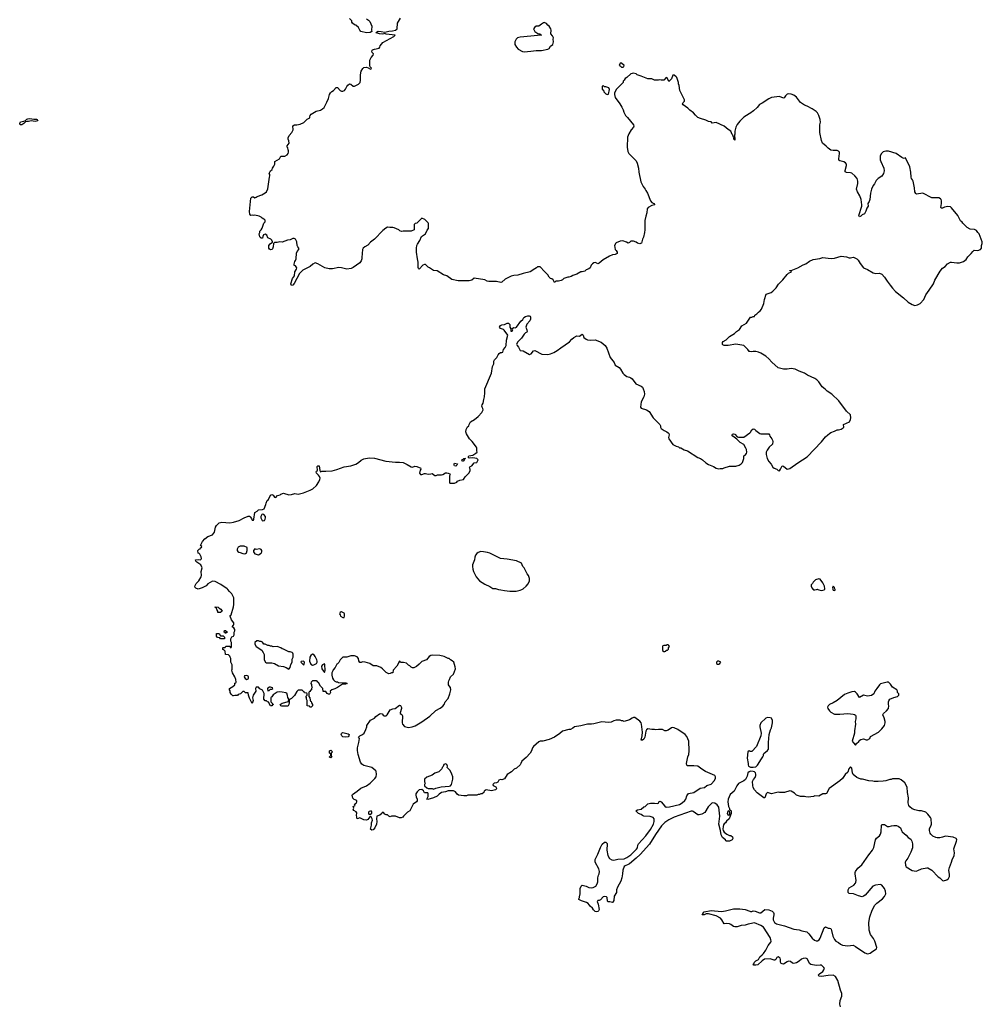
# Model space of a CAD drawing. Header units: inches. Extents: x 1992046 to 2239405, y 126834 to 266391.
# Tile 46 of 71: x 2048896 to 2063536, y 193687 to 208668. Entities that reach past the tile are written whole.
import ezdxf

# ---------------------------------------------------------------- set-up
doc = ezdxf.new("R2010")
doc.units = ezdxf.units.IN
doc.header["$MEASUREMENT"] = 0
for name, color, linetype in [('C0159', 7, 'Continuous'), ('C0169', 7, 'Continuous'), ('C0240', 7, 'Continuous'), ('C0250', 7, 'Continuous'), ('C0260', 7, 'Continuous')]:
    doc.layers.add(name, color=color, linetype=linetype)

msp = doc.modelspace()

# ---------------------------------------------------------------- linework, layer by layer
at = {"layer": 'C0159', "color": 6, "elevation": 100}
for points in [[(2060000, 197229), (2059990, 197226), (2059971, 197210), (2059961, 197159), (2059933, 197107), (2059911, 197089), (2059830, 197045), (2059805, 197010), (2059761, 196930), (2059703, 196877), (2059670, 196810), (2059667, 196770), (2059678, 196698), (2059692, 196668), (2059692, 196652), (2059702, 196642), (2059710, 196642), (2059718, 196630), (2059718, 196590), (2059685, 196510), (2059647, 196473), (2059631, 196450), (2059610, 196434), (2059601, 196419), (2059593, 196390), (2059591, 196350), (2059594, 196330), (2059608, 196308), (2059650, 196274), (2059690, 196257), (2059714, 196254), (2059737, 196237), (2059741, 196210), (2059731, 196190), (2059690, 196169), (2059647, 196167), (2059636, 196176), (2059629, 196190), (2059587, 196227), (2059563, 196263), (2059554, 196330), (2059530, 196430), (2059544, 196550), (2059527, 196687), (2059504, 196724), (2059470, 196749), (2059430, 196753), (2059410, 196737), (2059366, 196690), (2059315, 196605), (2059270, 196579), (2059230, 196568), (2059210, 196569), (2059141, 196621), (2059130, 196627), (2059110, 196626), (2058850, 196533), (2058770, 196493), (2058709, 196451), (2058659, 196401), (2058567, 196273), (2058476, 196124), (2058332, 195968), (2058272, 195908), (2058170, 195825), (2058150, 195812), (2058104, 195796), (2058090, 195785), (2058067, 195730), (2058066, 195670), (2058056, 195610), (2058038, 195562), (2057987, 195470), (2057971, 195430), (2057971, 195390), (2057939, 195330), (2057933, 195267), (2057919, 195241), (2057910, 195235), (2057870, 195246), (2057845, 195245), (2057837, 195257), (2057830, 195310), (2057820, 195320), (2057790, 195325), (2057770, 195320), (2057730, 195275), (2057710, 195266), (2057690, 195264), (2057683, 195257), (2057679, 195250), (2057692, 195212), (2057709, 195130), (2057700, 195110), (2057690, 195100), (2057670, 195094), (2057650, 195098), (2057624, 195124), (2057610, 195149), (2057570, 195182), (2057540, 195220), (2057518, 195238), (2057442, 195262), (2057402, 195282), (2057398, 195290), (2057408, 195310), (2057409, 195331), (2057416, 195344), (2057422, 195370), (2057421, 195450), (2057435, 195485), (2057450, 195502), (2057510, 195485), (2057550, 195466), (2057590, 195458), (2057617, 195463), (2057656, 195484), (2057680, 195520), (2057689, 195551), (2057689, 195610), (2057699, 195650), (2057710, 195674), (2057714, 195710), (2057704, 195750), (2057650, 195848), (2057646, 195870), (2057650, 195892), (2057689, 195971), (2057730, 196074), (2057756, 196124), (2057792, 196152), (2057812, 196152), (2057832, 196132), (2057831, 196091), (2057825, 196070), (2057826, 196030), (2057843, 195950), (2057867, 195907), (2057903, 195883), (2057930, 195881), (2057995, 195895), (2058090, 195899), (2058130, 195919), (2058190, 195963), (2058243, 196010), (2058275, 196045), (2058291, 196070), (2058296, 196110), (2058305, 196130), (2058418, 196250), (2058490, 196345), (2058536, 196430), (2058548, 196468), (2058548, 196510), (2058529, 196529), (2058483, 196543), (2058389, 196549), (2058370, 196558), (2058350, 196575), (2058308, 196590), (2058268, 196630), (2058290, 196645), (2058350, 196658), (2058388, 196690), (2058410, 196698), (2058450, 196735), (2058490, 196747), (2058550, 196747), (2058590, 196741), (2058610, 196745), (2058615, 196770), (2058630, 196779), (2058651, 196770), (2058710, 196701), (2058730, 196687), (2058778, 196690), (2058930, 196728), (2058969, 196750), (2059014, 196790), (2059029, 196810), (2059042, 196858), (2059066, 196894), (2059149, 196911), (2059243, 196977), (2059310, 196988), (2059345, 197015), (2059410, 197034), (2059463, 197090), (2059479, 197130), (2059479, 197150), (2059468, 197170), (2059328, 197230), (2059270, 197264), (2059209, 197309), (2059150, 197316), (2059054, 197314), (2059044, 197324), (2059039, 197350), (2059058, 197450), (2059072, 197490), (2059079, 197541), (2059074, 197690), (2059043, 197763), (2059018, 197790), (2058906, 197866), (2058850, 197894), (2058830, 197899), (2058810, 197895), (2058760, 197860), (2058730, 197848), (2058710, 197848), (2058670, 197869), (2058610, 197869), (2058570, 197862), (2058550, 197869), (2058510, 197869), (2058450, 197878), (2058430, 197865), (2058417, 197843), (2058402, 197750), (2058390, 197721), (2058370, 197705), (2058350, 197708), (2058365, 197770), (2058366, 197830), (2058355, 197950), (2058350, 197968), (2058330, 197994), (2058250, 198049), (2058230, 198049), (2058210, 198042), (2058170, 198015), (2058090, 197989), (2058070, 197998), (2058050, 197998), (2058030, 198008), (2057970, 198009), (2057930, 197999), (2057890, 197982), (2057850, 197974), (2057750, 197987), (2057630, 197954), (2057590, 197948), (2057530, 197950), (2057430, 197922), (2057334, 197910), (2057310, 197889), (2057274, 197870), (2057250, 197869), (2057150, 197842), (2057110, 197805), (2057030, 197753), (2056950, 197715), (2056850, 197693), (2056811, 197689), (2056790, 197679), (2056711, 197610), (2056696, 197590), (2056678, 197542), (2056658, 197510), (2056598, 197442), (2056532, 197388), (2056518, 197350), (2056505, 197330), (2056450, 197278), (2056417, 197263), (2056374, 197226), (2056310, 197182), (2056270, 197115), (2056230, 197104), (2056210, 197109), (2056185, 197095), (2056170, 197069), (2056150, 197058), (2056114, 197050), (2056094, 197030), (2056098, 197018), (2056137, 196997), (2056150, 196974), (2056151, 196970), (2056130, 196949), (2056070, 196937), (2055990, 196948), (2055962, 196930), (2055954, 196910), (2055932, 196888), (2055910, 196888), (2055890, 196878), (2055870, 196878), (2055850, 196869), (2055713, 196867), (2055690, 196858), (2055650, 196858), (2055570, 196869), (2055550, 196885), (2055522, 196922), (2055494, 196934), (2055410, 196934), (2055370, 196919), (2055311, 196909), (2055275, 196885), (2055245, 196855), (2055188, 196828), (2055102, 196802), (2055089, 196809), (2055108, 196850), (2055107, 196887), (2055102, 196902), (2055090, 196906), (2055050, 196906), (2055035, 196935), (2055014, 196954), (2054970, 196949), (2054940, 196920), (2054923, 196890), (2054920, 196870), (2054924, 196844), (2054942, 196810), (2054943, 196790), (2054939, 196781), (2054931, 196769), (2054881, 196730), (2054831, 196629), (2054794, 196610), (2054732, 196550), (2054724, 196536), (2054697, 196523), (2054670, 196522), (2054610, 196548), (2054550, 196548), (2054530, 196538), (2054510, 196548), (2054490, 196568), (2054470, 196568), (2054450, 196578), (2054430, 196606), (2054410, 196606), (2054402, 196590), (2054375, 196565), (2054330, 196548), (2054323, 196510), (2054328, 196468), (2054325, 196430), (2054298, 196370), (2054270, 196344), (2054250, 196336), (2054230, 196350), (2054245, 196410), (2054247, 196450), (2054261, 196490), (2054258, 196510), (2054240, 196540), (2054230, 196548), (2054220, 196540), (2054190, 196498), (2054171, 196489), (2054130, 196494), (2054070, 196522), (2054044, 196516), (2054030, 196509), (2054022, 196530), (2054019, 196570), (2054024, 196590), (2054022, 196602), (2054015, 196615), (2053976, 196636), (2053969, 196650), (2053978, 196670), (2053970, 196694), (2053998, 196710), (2053986, 196730), (2054012, 196748), (2054024, 196770), (2054024, 196790), (2053983, 196803), (2053963, 196823), (2053952, 196868), (2053959, 196881), (2054029, 196930), (2054084, 196976), (2054168, 197010), (2054228, 197050), (2054298, 197122), (2054315, 197150), (2054322, 197190), (2054315, 197230), (2054310, 197238), (2054250, 197288), (2054210, 197302), (2054130, 197319), (2054099, 197339), (2054077, 197370), (2054045, 197490), (2054035, 197550), (2054035, 197590), (2054054, 197670), (2054062, 197730), (2054048, 197752), (2054068, 197770), (2054110, 197791), (2054134, 197810), (2054161, 197870), (2054174, 197910), (2054175, 197930), (2054230, 198012), (2054290, 198042), (2054310, 198065), (2054370, 198105), (2054386, 198110), (2054410, 198105), (2054425, 198085), (2054437, 198077), (2054470, 198075), (2054487, 198093), (2054530, 198165), (2054570, 198185), (2054606, 198190), (2054670, 198236), (2054690, 198234), (2054703, 198203), (2054704, 198190), (2054681, 198121), (2054682, 198110), (2054710, 198094), (2054717, 198077), (2054711, 197970), (2054718, 197950), (2054750, 197912), (2054810, 197898), (2054866, 197910), (2054910, 197926), (2055010, 197986), (2055135, 198070), (2055225, 198155), (2055290, 198191), (2055330, 198221), (2055352, 198248), (2055369, 198291), (2055410, 198342), (2055439, 198410), (2055455, 198470), (2055450, 198506), (2055428, 198530), (2055418, 198550), (2055418, 198590), (2055422, 198610), (2055435, 198630), (2055449, 198670), (2055494, 198710), (2055522, 198790), (2055520, 198820), (2055498, 198890), (2055475, 198915), (2055446, 198930), (2055430, 198946), (2055410, 198946), (2055350, 198978), (2055285, 198995), (2055170, 198999), (2055147, 198993), (2055122, 198978), (2055082, 198930), (2055010, 198904), (2054970, 198862), (2054930, 198829), (2054890, 198808), (2054870, 198808), (2054850, 198818), (2054830, 198838), (2054810, 198848), (2054777, 198877), (2054734, 198886), (2054690, 198886), (2054682, 198902), (2054670, 198906), (2054631, 198830), (2054578, 198770), (2054570, 198728), (2054550, 198728), (2054530, 198718), (2054510, 198715), (2054470, 198734), (2054412, 198792), (2054390, 198809), (2054330, 198838), (2054270, 198838), (2054222, 198870), (2054150, 198895), (2054110, 198897), (2054090, 198889), (2054070, 198889), (2054054, 198914), (2054049, 198950), (2054030, 198975), (2053990, 198989), (2053930, 198989), (2053870, 198968), (2053813, 198967), (2053770, 198926), (2053750, 198886), (2053730, 198866), (2053718, 198862), (2053694, 198810), (2053664, 198776), (2053660, 198760), (2053642, 198730), (2053644, 198696), (2053652, 198650), (2053666, 198626), (2053690, 198602), (2053710, 198592), (2053731, 198591), (2053745, 198585), (2053856, 198576), (2053874, 198570), (2053850, 198558), (2053804, 198556), (2053730, 198507), (2053690, 198485), (2053642, 198470), (2053618, 198450), (2053622, 198430), (2053614, 198410), (2053610, 198406), (2053590, 198406), (2053570, 198418), (2053550, 198446), (2053510, 198446), (2053506, 198490), (2053470, 198526), (2053442, 198582), (2053428, 198588), (2053422, 198602), (2053410, 198606), (2053350, 198606), (2053330, 198586), (2053322, 198570), (2053332, 198552), (2053333, 198533), (2053342, 198510), (2053334, 198490), (2053334, 198470), (2053318, 198462), (2053310, 198446), (2053298, 198442), (2053294, 198430), (2053294, 198370), (2053311, 198351), (2053313, 198313), (2053318, 198298), (2053330, 198294), (2053333, 198273), (2053351, 198250), (2053351, 198229), (2053330, 198208), (2053309, 198209), (2053302, 198222), (2053267, 198227), (2053266, 198310), (2053258, 198330), (2053256, 198356), (2053248, 198370), (2053266, 198390), (2053266, 198410), (2053262, 198422), (2053230, 198426), (2053222, 198442), (2053210, 198446), (2053190, 198466), (2053130, 198466), (2053110, 198446), (2053077, 198383), (2053030, 198338), (2052998, 198322), (2052993, 198307), (2052995, 198275), (2052990, 198250), (2052978, 198230), (2052970, 198225), (2052885, 198225), (2052866, 198230), (2052858, 198250), (2052886, 198270), (2052986, 198294), (2052988, 198330), (2052975, 198355), (2052970, 198386), (2052959, 198419), (2052946, 198426), (2052890, 198438), (2052840, 198440), (2052810, 198435), (2052750, 198398), (2052730, 198366), (2052718, 198362), (2052714, 198350), (2052714, 198290), (2052734, 198270), (2052738, 198258), (2052754, 198250), (2052738, 198242), (2052734, 198230), (2052710, 198226), (2052686, 198274), (2052686, 198286), (2052666, 198290), (2052650, 198306), (2052630, 198306), (2052608, 198328), (2052614, 198414), (2052590, 198468), (2052549, 198489), (2052526, 198510), (2052494, 198510), (2052482, 198490), (2052485, 198450), (2052448, 198392), (2052441, 198370), (2052439, 198350), (2052445, 198310), (2052430, 198266), (2052390, 198346), (2052375, 198390), (2052370, 198426), (2052330, 198426), (2052310, 198446), (2052290, 198446), (2052254, 198410), (2052218, 198402), (2052210, 198386), (2052170, 198386), (2052150, 198378), (2052140, 198380), (2052110, 198406), (2052098, 198430), (2052096, 198456), (2052088, 198470), (2052088, 198490), (2052140, 198520), (2052168, 198550), (2052168, 198572), (2052182, 198578), (2052186, 198590), (2052182, 198630), (2052170, 198668), (2052133, 198730), (2052124, 198770), (2052128, 198788), (2052128, 198850), (2052108, 198890), (2052106, 198950), (2052098, 198970), (2052090, 198986), (2052070, 199006), (2052027, 199007), (2052022, 199062), (2052008, 199068), (2052002, 199082), (2051987, 199087), (2051986, 199110), (2051990, 199114), (2052022, 199118), (2052030, 199134), (2052090, 199134), (2052098, 199118), (2052110, 199114), (2052118, 199130), (2052118, 199190), (2052106, 199210), (2052109, 199250), (2052123, 199277), (2052146, 199290), (2052158, 199310), (2052158, 199350), (2052168, 199370), (2052168, 199390), (2052155, 199415), (2052126, 199430), (2052150, 199454), (2052154, 199466), (2052153, 199490), (2052116, 199536), (2052095, 199590), (2052098, 199602), (2052110, 199614), (2052150, 199734), (2052154, 199770), (2052152, 199872), (2052121, 199930), (2052089, 199970), (2052059, 200000)], [(2056178, 200000), (2056211, 199991), (2056270, 199981), (2056350, 199975), (2056449, 199971), (2056510, 199988), (2056534, 200000)], [(2060000, 197538), (2059990, 197542), (2059971, 197529), (2059959, 197430), (2059975, 197350), (2059973, 197330), (2059980, 197310), (2060000, 197302)], [(2060000, 194912), (2059974, 194906), (2059930, 194889), (2059870, 194885), (2059810, 194864), (2059770, 194866), (2059750, 194873), (2059710, 194901), (2059690, 194909), (2059650, 194916), (2059610, 194909), (2059576, 194970), (2059555, 194995), (2059490, 195034), (2059370, 195065), (2059338, 195062), (2059306, 195046), (2059286, 195046), (2059278, 195050), (2059284, 195070), (2059307, 195093), (2059410, 195115), (2059570, 195099), (2059630, 195107), (2059750, 195139), (2059850, 195140), (2059930, 195130), (2060000, 195104)]]:
    msp.add_lwpolyline(points, dxfattribs=at)
for points in [[(2051910, 199646), (2051908, 199670), (2051896, 199696), (2051882, 199722), (2051870, 199726), (2051870, 199734), (2051914, 199730), (2051932, 199712), (2051957, 199697), (2051974, 199670), (2051950, 199648)], [(2053790, 199658), (2053784, 199656), (2053770, 199646), (2053762, 199630), (2053772, 199612), (2053774, 199590), (2053810, 199572), (2053830, 199574), (2053838, 199590), (2053835, 199630), (2053830, 199638)], [(2051950, 199246), (2051942, 199262), (2051906, 199270), (2051888, 199288), (2051888, 199330), (2051930, 199331), (2051950, 199294), (2051993, 199293), (2052011, 199271), (2052010, 199246)], [(2052030, 199328), (2052022, 199342), (2052008, 199348), (2052010, 199372), (2052032, 199372), (2052038, 199358), (2052054, 199350), (2052038, 199342)], [(2052530, 199218), (2052504, 199216), (2052474, 199190), (2052473, 199167), (2052490, 199132), (2052577, 199077), (2052600, 199040), (2052612, 199010), (2052612, 198930), (2052634, 198890), (2052650, 198882), (2052730, 198882), (2052750, 198878), (2052771, 198871), (2052830, 198836), (2052910, 198825), (2052950, 198811), (2052990, 198785), (2053010, 198812), (2053021, 198859), (2053038, 198890), (2053041, 198939), (2053056, 198970), (2053055, 199015), (2053050, 199029), (2053039, 199039), (2053012, 199048), (2052989, 199049), (2052910, 199089), (2052890, 199094), (2052870, 199109), (2052810, 199129), (2052750, 199128), (2052730, 199138), (2052710, 199138), (2052690, 199148), (2052668, 199148), (2052630, 199166), (2052610, 199166), (2052590, 199198), (2052567, 199207), (2052548, 199208)], [(2058756, 199156), (2058744, 199156), (2058730, 199146), (2058690, 199146), (2058678, 199142), (2058674, 199130), (2058674, 199070), (2058690, 199054), (2058710, 199054), (2058722, 199058), (2058727, 199073), (2058750, 199074), (2058766, 199090), (2058766, 199110), (2058778, 199130), (2058770, 199146)], [(2053350, 199015), (2053324, 198996), (2053311, 198970), (2053301, 198910), (2053323, 198863), (2053350, 198846), (2053370, 198851), (2053408, 198870), (2053422, 198890), (2053422, 198910), (2053415, 198930), (2053390, 198978), (2053370, 199008)], [(2053210, 198906), (2053178, 198902), (2053174, 198890), (2053210, 198854), (2053222, 198858), (2053226, 198890)], [(2053530, 198868), (2053502, 198850), (2053486, 198830), (2053492, 198790), (2053530, 198734), (2053544, 198770), (2053537, 198850)], [(2059530, 198906), (2059510, 198906), (2059494, 198890), (2059494, 198870), (2059510, 198862), (2059530, 198862), (2059546, 198870), (2059558, 198890)], [(2052350, 198689), (2052314, 198686), (2052312, 198670), (2052325, 198645), (2052350, 198631), (2052370, 198638), (2052376, 198650), (2052376, 198670), (2052370, 198679)], [(2052710, 198512), (2052694, 198510), (2052670, 198498), (2052665, 198490), (2052670, 198454), (2052690, 198462), (2052710, 198482), (2052730, 198482), (2052746, 198490), (2052742, 198502)], [(2053850, 197750), (2053810, 197755), (2053793, 197770), (2053785, 197790), (2053792, 197808), (2053802, 197818), (2053810, 197823), (2053830, 197819), (2053890, 197802), (2053907, 197790), (2053901, 197770), (2053890, 197759)], [(2053630, 197438), (2053610, 197446), (2053610, 197454), (2053626, 197470), (2053626, 197490), (2053622, 197502), (2053610, 197506), (2053606, 197530), (2053610, 197542), (2053630, 197552), (2053651, 197530), (2053632, 197510), (2053632, 197470), (2053642, 197450)], [(2055370, 197348), (2055346, 197334), (2055335, 197305), (2055322, 197290), (2055318, 197270), (2055270, 197222), (2055210, 197202), (2055170, 197174), (2055090, 197142), (2055052, 197110), (2055052, 197070), (2055062, 197050), (2055052, 197030), (2055052, 197010), (2055090, 196978), (2055110, 196971), (2055170, 196971), (2055190, 196962), (2055223, 196977), (2055305, 196995), (2055430, 197005), (2055450, 197011), (2055464, 197030), (2055481, 197110), (2055483, 197150), (2055470, 197188), (2055443, 197243), (2055398, 197290), (2055402, 197310), (2055394, 197334)], [(2054230, 196628), (2054210, 196622), (2054201, 196610), (2054202, 196590), (2054210, 196574), (2054230, 196582), (2054250, 196594), (2054252, 196612), (2054247, 196627)], [(2059670, 196629), (2059659, 196610), (2059655, 196590), (2059670, 196565), (2059689, 196571), (2059698, 196582), (2059698, 196610), (2059688, 196628)]]:
    msp.add_lwpolyline(points, close=True, dxfattribs=at)
at = {"layer": 'C0169', "color": 6, "elevation": 100}
for points in [[(2060965, 200000), (2060970, 199994), (2060990, 199994), (2061012, 200000)], [(2061037, 200000), (2061051, 199991), (2061070, 199986), (2061090, 199983), (2061110, 199986), (2061130, 199991), (2061137, 200000)], [(2061265, 200000), (2061270, 199987), (2061290, 199982), (2061298, 199990), (2061297, 200000)], [(2060000, 197302), (2060010, 197297), (2060030, 197294), (2060050, 197293), (2060090, 197302), (2060104, 197310), (2060116, 197324), (2060177, 197423), (2060199, 197450), (2060209, 197470), (2060209, 197490), (2060215, 197505), (2060269, 197550), (2060284, 197570), (2060284, 197670), (2060294, 197790), (2060317, 197863), (2060329, 197891), (2060345, 197970), (2060343, 198003), (2060335, 198030), (2060330, 198038), (2060310, 198048), (2060270, 198049), (2060242, 198038), (2060170, 197968), (2060151, 197929), (2060151, 197910), (2060171, 197810), (2060167, 197770), (2060101, 197610), (2060030, 197534), (2060010, 197534), (2060000, 197538)], [(2060000, 195104), (2060010, 195101), (2060030, 195101), (2060050, 195107), (2060083, 195103), (2060150, 195077), (2060170, 195079), (2060230, 195127), (2060290, 195123), (2060342, 195102), (2060362, 195082), (2060368, 195070), (2060368, 195050), (2060355, 194995), (2060355, 194970), (2060376, 194930), (2060405, 194910), (2060530, 194879), (2060670, 194832), (2060750, 194819), (2060790, 194805), (2060868, 194788), (2060900, 194760), (2060950, 194695), (2060983, 194663), (2061010, 194651), (2061030, 194651), (2061054, 194670), (2061070, 194691), (2061130, 194852), (2061150, 194865), (2061190, 194847), (2061210, 194847), (2061230, 194839), (2061237, 194830), (2061265, 194725), (2061290, 194674), (2061310, 194648), (2061350, 194625), (2061380, 194600), (2061410, 194589), (2061490, 194579), (2061570, 194586), (2061610, 194568), (2061750, 194468), (2061790, 194457), (2061810, 194459), (2061830, 194466), (2061870, 194496), (2061928, 194530), (2061934, 194550), (2061903, 194650), (2061879, 194690), (2061835, 194750), (2061816, 194816), (2061809, 194930), (2061823, 195017), (2061861, 195119), (2061904, 195196), (2061934, 195226), (2062019, 195290), (2062050, 195326), (2062069, 195370), (2062066, 195410), (2062049, 195450), (2062010, 195498), (2061990, 195508), (2061910, 195502), (2061870, 195482), (2061753, 195350), (2061730, 195330), (2061710, 195322), (2061655, 195335), (2061578, 195370), (2061510, 195373), (2061498, 195390), (2061497, 195430), (2061510, 195461), (2061581, 195499), (2061610, 195530), (2061615, 195545), (2061616, 195570), (2061600, 195670), (2061601, 195690), (2061610, 195710), (2061641, 195759), (2061704, 195810), (2061810, 195961), (2061867, 196033), (2061886, 196074), (2061911, 196190), (2061927, 196213), (2061971, 196250), (2061990, 196274), (2062000, 196310), (2062005, 196410), (2062010, 196421), (2062030, 196424), (2062050, 196421), (2062094, 196390), (2062118, 196390), (2062156, 196404), (2062190, 196409), (2062230, 196406), (2062257, 196397), (2062290, 196370), (2062305, 196330), (2062319, 196310), (2062379, 196259), (2062410, 196223), (2062450, 196198), (2062464, 196170), (2062475, 196130), (2062473, 196070), (2062450, 196002), (2062404, 195910), (2062371, 195870), (2062363, 195850), (2062366, 195806), (2062371, 195790), (2062380, 195780), (2062470, 195723), (2062530, 195715), (2062558, 195722), (2062610, 195750), (2062690, 195765), (2062710, 195762), (2062768, 195728), (2062865, 195625), (2062890, 195612), (2062930, 195572), (2062945, 195565), (2062998, 195582), (2063020, 195600), (2063035, 195630), (2063038, 195662), (2063027, 195730), (2063037, 195770), (2063070, 195850), (2063077, 195883), (2063107, 195950), (2063112, 195990), (2063101, 196050), (2063144, 196170), (2063149, 196190), (2063143, 196203), (2063138, 196210), (2063091, 196231), (2062974, 196246), (2062930, 196229), (2062890, 196221), (2062850, 196221), (2062830, 196225), (2062786, 196246), (2062754, 196274), (2062742, 196290), (2062734, 196330), (2062735, 196355), (2062758, 196410), (2062761, 196430), (2062758, 196510), (2062750, 196530), (2062710, 196581), (2062677, 196610), (2062610, 196629), (2062570, 196630), (2062510, 196645), (2062470, 196663), (2062434, 196690), (2062421, 196710), (2062408, 196750), (2062414, 196830), (2062399, 196910), (2062392, 196992), (2062357, 197057), (2062303, 197103), (2062270, 197115), (2062170, 197115), (2062150, 197109), (2062130, 197109), (2062070, 197089), (2062030, 197081), (2061950, 197075), (2061890, 197075), (2061870, 197082), (2061809, 197089), (2061713, 197113), (2061690, 197114), (2061630, 197139), (2061570, 197182), (2061561, 197210), (2061550, 197278), (2061530, 197302), (2061508, 197272), (2061490, 197218), (2061450, 197182), (2061410, 197125), (2061370, 197086), (2061209, 196971), (2061166, 196894), (2061150, 196889), (2061110, 196889), (2061050, 196855), (2060990, 196858), (2060970, 196849), (2060890, 196838), (2060850, 196842), (2060830, 196849), (2060770, 196849), (2060710, 196869), (2060679, 196899), (2060630, 196929), (2060610, 196934), (2060530, 196909), (2060450, 196908), (2060430, 196915), (2060330, 196889), (2060270, 196909), (2060247, 196890), (2060231, 196829), (2060211, 196829), (2060110, 196904), (2060069, 196950), (2060050, 196988), (2060045, 197015), (2060043, 197077), (2060055, 197105), (2060083, 197137), (2060092, 197168), (2060093, 197190), (2060089, 197210), (2060070, 197224), (2060050, 197231), (2060010, 197233), (2060000, 197229)], [(2061379, 193650), (2061368, 193690), (2061376, 193744), (2061401, 193810), (2061398, 193850), (2061380, 193900), (2061339, 194050), (2061304, 194110), (2061270, 194131), (2061190, 194127), (2061090, 194111), (2061057, 194117), (2061044, 194124), (2061041, 194130), (2061058, 194150), (2061110, 194188), (2061128, 194210), (2061134, 194230), (2061126, 194246), (2061108, 194268), (2061090, 194280), (2061070, 194282), (2061010, 194275), (2060930, 194295), (2060910, 194309), (2060901, 194321), (2060870, 194381), (2060850, 194389), (2060814, 194386), (2060787, 194373), (2060750, 194342), (2060710, 194319), (2060670, 194309), (2060650, 194315), (2060617, 194337), (2060590, 194341), (2060567, 194333), (2060510, 194299), (2060490, 194302), (2060478, 194310), (2060469, 194329), (2060469, 194370), (2060462, 194390), (2060430, 194408), (2060410, 194398), (2060398, 194370), (2060381, 194359), (2060370, 194357), (2060310, 194379), (2060226, 194374), (2060190, 194349), (2060121, 194290), (2060090, 194281), (2060060, 194280), (2060049, 194290), (2060059, 194301), (2060072, 194330), (2060090, 194348), (2060130, 194370), (2060154, 194410), (2060190, 194439), (2060210, 194462), (2060245, 194510), (2060279, 194581), (2060321, 194630), (2060325, 194650), (2060322, 194670), (2060310, 194705), (2060210, 194859), (2060170, 194888), (2060070, 194926), (2060000, 194912)]]:
    msp.add_lwpolyline(points, dxfattribs=at)
msp.add_lwpolyline([(2062088, 198588), (2061990, 198564), (2061971, 198550), (2061934, 198490), (2061903, 198450), (2061885, 198410), (2061850, 198385), (2061790, 198377), (2061730, 198389), (2061670, 198355), (2061634, 198410), (2061610, 198434), (2061590, 198444), (2061550, 198439), (2061490, 198421), (2061440, 198400), (2061330, 198310), (2061270, 198273), (2061211, 198249), (2061192, 198230), (2061182, 198210), (2061185, 198190), (2061210, 198152), (2061232, 198130), (2061290, 198101), (2061370, 198099), (2061490, 198111), (2061570, 198101), (2061594, 198094), (2061605, 198085), (2061611, 198070), (2061611, 198031), (2061601, 197990), (2061606, 197950), (2061591, 197850), (2061592, 197810), (2061558, 197690), (2061570, 197672), (2061610, 197632), (2061623, 197657), (2061657, 197683), (2061674, 197706), (2061690, 197718), (2061730, 197726), (2061770, 197711), (2061790, 197709), (2061824, 197730), (2061836, 197764), (2061959, 197830), (2062010, 197878), (2062049, 197930), (2062059, 197970), (2062057, 197990), (2062045, 198045), (2062022, 198090), (2062034, 198110), (2062079, 198150), (2062109, 198190), (2062114, 198230), (2062109, 198250), (2062109, 198290), (2062115, 198305), (2062129, 198331), (2062190, 198356), (2062246, 198370), (2062266, 198390), (2062266, 198410), (2062248, 198430), (2062248, 198450), (2062238, 198470), (2062168, 198510), (2062140, 198560), (2062110, 198588)], close=True, dxfattribs=at)
at = {"layer": 'C0240', "color": 6, "elevation": 100}
msp.add_lwpolyline([(2049130, 207121), (2049070, 207129), (2049030, 207119), (2049010, 207121), (2048984, 207116), (2048961, 207090), (2048930, 207070), (2048910, 207070), (2048900, 207080), (2048896, 207090), (2048907, 207113), (2048957, 207123), (2048985, 207135), (2049007, 207153), (2049022, 207158), (2049050, 207162), (2049110, 207153), (2049152, 207152), (2049162, 207150), (2049171, 207131)], close=True, dxfattribs=at)
at = {"layer": 'C0250', "color": 6, "elevation": 100}
for points in [[(2060000, 207240), (2059990, 207233), (2059910, 207186), (2059850, 207125), (2059810, 207075), (2059790, 207034), (2059770, 206970), (2059770, 206926), (2059765, 206910), (2059774, 206850), (2059770, 206835), (2059759, 206850), (2059756, 206876), (2059750, 206878), (2059743, 206910), (2059730, 206923), (2059710, 206974), (2059670, 206999), (2059610, 207049), (2059490, 207104), (2059430, 207095), (2059410, 207114), (2059370, 207119), (2059330, 207139), (2059250, 207162), (2059210, 207182), (2059174, 207214), (2059142, 207250), (2059090, 207289), (2059060, 207320), (2058988, 207370), (2058978, 207390), (2058988, 207410), (2059008, 207430), (2059008, 207450), (2058938, 207590), (2058928, 207668), (2058918, 207690), (2058915, 207710), (2058890, 207786), (2058880, 207800), (2058850, 207826), (2058830, 207826), (2058810, 207766), (2058770, 207728), (2058742, 207782), (2058730, 207786), (2058690, 207748), (2058650, 207748), (2058630, 207755), (2058610, 207748), (2058550, 207748), (2058510, 207769), (2058450, 207769), (2058346, 207806), (2058289, 207829), (2058270, 207842), (2058225, 207855), (2058210, 207848), (2058190, 207846), (2058130, 207788), (2058105, 207775), (2058090, 207746), (2058074, 207730), (2058072, 207710), (2057970, 207606), (2057942, 207550), (2057942, 207530), (2057950, 207482), (2058025, 207385), (2058055, 207335), (2058075, 207295), (2058083, 207263), (2058111, 207211), (2058142, 207182), (2058231, 207070), (2058238, 207050), (2058232, 207030), (2058198, 206990), (2058158, 206930), (2058142, 206878), (2058136, 206730), (2058144, 206664), (2058162, 206630), (2058270, 206522), (2058287, 206487), (2058307, 206410), (2058311, 206349), (2058343, 206203), (2058378, 206130), (2058411, 206091), (2058418, 206070), (2058445, 206030), (2058491, 205910), (2058510, 205887), (2058542, 205870), (2058556, 205850), (2058510, 205839), (2058454, 205810), (2058439, 205790), (2058436, 205730), (2058418, 205678), (2058406, 205610), (2058402, 205510), (2058405, 205470), (2058399, 205430), (2058382, 205358), (2058366, 205330), (2058351, 205269), (2058340, 205260), (2058330, 205255), (2058290, 205269), (2058270, 205282), (2058230, 205298), (2058190, 205298), (2058170, 205278), (2058150, 205268), (2058123, 205283), (2058070, 205302), (2058030, 205298), (2057970, 205275), (2057962, 205270), (2057942, 205230), (2057953, 205173), (2057970, 205154), (2057982, 205130), (2057982, 205110), (2057975, 205105), (2057950, 205095), (2057910, 205089), (2057868, 205072), (2057770, 205012), (2057710, 204961), (2057690, 204954), (2057655, 204975), (2057630, 204967), (2057607, 204953), (2057587, 204933), (2057570, 204894), (2057550, 204879), (2057510, 204862), (2057490, 204842), (2057451, 204829), (2057430, 204829), (2057370, 204795), (2057310, 204775), (2057282, 204758), (2057250, 204749), (2057230, 204749), (2057174, 204730), (2057150, 204708), (2057130, 204698), (2057090, 204689), (2057050, 204688), (2057030, 204668), (2057008, 204708), (2056990, 204726), (2056970, 204728), (2056950, 204748), (2056930, 204788), (2056876, 204836), (2056810, 204906), (2056790, 204908), (2056770, 204906), (2056754, 204890), (2056730, 204878), (2056662, 204830), (2056554, 204806), (2056470, 204782), (2056410, 204775), (2056370, 204764), (2056281, 204719), (2056230, 204674), (2056214, 204670), (2056150, 204685), (2056030, 204686), (2056008, 204690), (2055970, 204709), (2055810, 204735), (2055774, 204706), (2055730, 204694), (2055566, 204694), (2055470, 204713), (2055390, 204769), (2055344, 204784), (2055245, 204845), (2055188, 204850), (2055130, 204894), (2055110, 204903), (2055070, 204944), (2055050, 204943), (2055028, 204932), (2054970, 204873), (2054961, 204881), (2054957, 204897), (2054956, 204976), (2054944, 205030), (2054932, 205130), (2054929, 205191), (2054937, 205230), (2054946, 205254), (2054982, 205310), (2055008, 205370), (2055070, 205412), (2055095, 205465), (2055115, 205490), (2055115, 205565), (2055110, 205578), (2055058, 205630), (2055010, 205646), (2054934, 205570), (2054910, 205566), (2054894, 205550), (2054894, 205470), (2054852, 205448), (2054730, 205448), (2054703, 205443), (2054676, 205456), (2054662, 205470), (2054590, 205503), (2054570, 205507), (2054525, 205505), (2054490, 205509), (2054464, 205496), (2054420, 205460), (2054290, 205329), (2054230, 205284), (2054190, 205239), (2054146, 205214), (2054122, 205190), (2054112, 205170), (2054112, 205150), (2054105, 205130), (2054101, 205030), (2054090, 204998), (2054070, 204969), (2053970, 204899), (2053938, 204882), (2053870, 204874), (2053790, 204894), (2053750, 204898), (2053655, 204875), (2053605, 204875), (2053538, 204890), (2053430, 204955), (2053390, 204968), (2053352, 204948), (2053314, 204910), (2053204, 204856), (2053150, 204808), (2053070, 204654), (2053050, 204629), (2053030, 204624), (2053018, 204650), (2053046, 204730), (2053075, 204770), (2053082, 204830), (2053107, 204870), (2053110, 204890), (2053090, 204921), (2053068, 204930), (2053068, 204950), (2053079, 204990), (2053090, 205005), (2053099, 205030), (2053105, 205115), (2053118, 205142), (2053141, 205170), (2053141, 205190), (2053124, 205210), (2053115, 205230), (2053110, 205286), (2053102, 205310), (2053090, 205328), (2053070, 205338), (2053050, 205338), (2053010, 205318), (2052970, 205315), (2052890, 205282), (2052850, 205288), (2052810, 205278), (2052770, 205278), (2052758, 205262), (2052751, 205211), (2052739, 205181), (2052730, 205169), (2052710, 205166), (2052697, 205177), (2052685, 205190), (2052686, 205230), (2052705, 205255), (2052739, 205281), (2052742, 205290), (2052732, 205312), (2052715, 205330), (2052669, 205349), (2052655, 205390), (2052630, 205402), (2052605, 205395), (2052593, 205367), (2052590, 205346), (2052570, 205346), (2052550, 205366), (2052538, 205410), (2052548, 205430), (2052548, 205450), (2052568, 205472), (2052583, 205497), (2052609, 205570), (2052628, 205590), (2052629, 205610), (2052623, 205623), (2052610, 205635), (2052586, 205646), (2052570, 205662), (2052537, 205677), (2052470, 205693), (2052450, 205689), (2052430, 205694), (2052410, 205689), (2052397, 205710), (2052392, 205750), (2052410, 205952), (2052430, 205972), (2052450, 205972), (2052470, 205958), (2052490, 205965), (2052510, 205978), (2052578, 206002), (2052629, 206031), (2052649, 206051), (2052668, 206092), (2052695, 206270), (2052702, 206290), (2052702, 206310), (2052688, 206330), (2052702, 206350), (2052709, 206370), (2052735, 206390), (2052742, 206410), (2052763, 206437), (2052778, 206470), (2052778, 206510), (2052848, 206552), (2052870, 206592), (2052930, 206592), (2052966, 206610), (2052978, 206630), (2052986, 206650), (2052986, 206670), (2052978, 206690), (2052976, 206716), (2052966, 206730), (2052966, 206750), (2052994, 206790), (2052990, 206826), (2052978, 206850), (2052978, 206870), (2052995, 206905), (2053035, 206950), (2053054, 206990), (2053050, 207051), (2053073, 207067), (2053110, 207067), (2053162, 207078), (2053215, 207105), (2053270, 207156), (2053308, 207172), (2053308, 207188), (2053315, 207210), (2053328, 207230), (2053406, 207274), (2053470, 207291), (2053502, 207310), (2053526, 207334), (2053569, 207411), (2053593, 207470), (2053609, 207530), (2053623, 207557), (2053643, 207577), (2053670, 207591), (2053710, 207636), (2053730, 207638), (2053770, 207588), (2053790, 207579), (2053810, 207579), (2053834, 207590), (2053849, 207610), (2053869, 207651), (2053884, 207670), (2053910, 207691), (2053930, 207686), (2053970, 207656), (2053990, 207656), (2054050, 207686), (2054074, 207710), (2054079, 207750), (2054077, 207830), (2054090, 207882), (2054113, 207927), (2054130, 207939), (2054170, 207943), (2054196, 207936), (2054230, 207914), (2054242, 207918), (2054246, 207930), (2054228, 207948), (2054222, 207970), (2054221, 208050), (2054243, 208090), (2054273, 208130), (2054279, 208150), (2054255, 208170), (2054250, 208190), (2054257, 208203), (2054264, 208210), (2054290, 208221), (2054364, 208236), (2054375, 208250), (2054379, 208270), (2054420, 208320), (2054588, 208410), (2054606, 208430), (2054469, 208449), (2054450, 208458), (2054434, 208450), (2054413, 208447), (2054366, 208450), (2054318, 208470), (2054322, 208478), (2054349, 208491), (2054394, 208490), (2054450, 208476), (2054508, 208492), (2054564, 208496), (2054609, 208510), (2054638, 208530), (2054643, 208617), (2054689, 208691)], [(2054170, 208682), (2054202, 208662), (2054220, 208640), (2054252, 208570), (2054245, 208510), (2054254, 208490), (2054226, 208474), (2054170, 208469), (2054086, 208490), (2054068, 208508), (2054048, 208548), (2054010, 208586), (2053986, 208590), (2053956, 208616), (2053948, 208628), (2053946, 208650), (2053910, 208686)], [(2052059, 200000), (2052049, 200010), (2051955, 200075), (2051870, 200122), (2051830, 200124), (2051794, 200106), (2051758, 200082), (2051730, 200055), (2051670, 200022), (2051610, 200002), (2051576, 200016), (2051566, 200030), (2051562, 200050), (2051579, 200090), (2051619, 200130), (2051656, 200190), (2051661, 200210), (2051654, 200270), (2051669, 200330), (2051653, 200373), (2051590, 200413), (2051573, 200430), (2051569, 200450), (2051610, 200457), (2051648, 200452), (2051658, 200462), (2051662, 200470), (2051656, 200496), (2051636, 200536), (2051627, 200547), (2051608, 200550), (2051606, 200590), (2051627, 200613), (2051642, 200618), (2051647, 200633), (2051662, 200638), (2051666, 200650), (2051648, 200670), (2051675, 200730), (2051714, 200770), (2051758, 200802), (2051829, 200831), (2051858, 200870), (2051875, 200945), (2051890, 200972), (2051930, 201011), (2051970, 201025), (2052090, 201011), (2052150, 201021), (2052232, 201048), (2052310, 201087), (2052372, 201112), (2052390, 201112), (2052402, 201102), (2052420, 201080), (2052430, 201054), (2052450, 201054), (2052458, 201070), (2052470, 201172), (2052508, 201192), (2052526, 201210), (2052590, 201216), (2052612, 201228), (2052639, 201290), (2052642, 201310), (2052662, 201350), (2052679, 201370), (2052710, 201434), (2052730, 201444), (2052741, 201441), (2052753, 201433), (2052770, 201405), (2052790, 201398), (2052818, 201430), (2052859, 201441), (2052868, 201450), (2052910, 201464), (2052990, 201439), (2053030, 201444), (2053081, 201459), (2053130, 201450), (2053150, 201453), (2053212, 201468), (2053313, 201507), (2053354, 201530), (2053410, 201579), (2053445, 201635), (2053461, 201670), (2053464, 201690), (2053457, 201717), (2053440, 201740), (2053410, 201770), (2053406, 201790), (2053410, 201799), (2053424, 201810), (2053425, 201830), (2053419, 201850), (2053422, 201870), (2053430, 201878), (2053450, 201878), (2053459, 201810), (2053470, 201787), (2053490, 201798), (2053510, 201801), (2053550, 201799), (2053650, 201806), (2053718, 201822), (2053830, 201863), (2053930, 201882), (2054010, 201903), (2054050, 201928), (2054090, 201966), (2054130, 201984), (2054210, 202002), (2054290, 201998), (2054462, 201950), (2054610, 201938), (2054670, 201937), (2054728, 201928), (2054790, 201901), (2054850, 201866), (2054870, 201861), (2054906, 201874), (2054938, 201870), (2054970, 201855), (2054992, 201850), (2054998, 201830), (2054988, 201812), (2054976, 201770), (2054994, 201750), (2055010, 201747), (2055050, 201761), (2055070, 201761), (2055110, 201751), (2055150, 201756), (2055170, 201765), (2055210, 201732), (2055230, 201731), (2055250, 201745), (2055310, 201741), (2055330, 201746), (2055371, 201771), (2055390, 201775), (2055414, 201770), (2055438, 201758), (2055442, 201750), (2055432, 201730), (2055434, 201630), (2055438, 201618), (2055450, 201614), (2055510, 201614), (2055546, 201630), (2055556, 201644), (2055590, 201662), (2055648, 201672), (2055669, 201710), (2055730, 201772), (2055748, 201810), (2055748, 201830), (2055738, 201850), (2055748, 201870), (2055770, 201882), (2055810, 201925), (2055850, 201932), (2055869, 201970), (2055846, 201990), (2055790, 202002), (2055730, 201998), (2055718, 202010), (2055728, 202030), (2055790, 202041), (2055835, 202070), (2055855, 202090), (2055849, 202110), (2055849, 202150), (2055843, 202163), (2055777, 202250), (2055739, 202290), (2055690, 202369), (2055683, 202397), (2055686, 202430), (2055709, 202471), (2055729, 202490), (2055732, 202510), (2055753, 202550), (2055814, 202586), (2055869, 202631), (2055922, 202690), (2055940, 202720), (2055944, 202730), (2055942, 202750), (2055929, 202770), (2055924, 202790), (2055929, 202810), (2055946, 202834), (2055953, 202890), (2055964, 202930), (2055972, 202990), (2055969, 203050), (2056069, 203290), (2056087, 203390), (2056106, 203430), (2056105, 203470), (2056115, 203490), (2056152, 203530), (2056173, 203570), (2056190, 203591), (2056210, 203605), (2056230, 203602), (2056246, 203610), (2056253, 203650), (2056279, 203681), (2056294, 203710), (2056302, 203790), (2056318, 203870), (2056265, 203945), (2056253, 203953), (2056207, 203967), (2056192, 203990), (2056210, 204016), (2056230, 204025), (2056269, 204031), (2056310, 204051), (2056331, 204051), (2056351, 204030), (2056352, 203992), (2056366, 203966), (2056368, 203928), (2056386, 203930), (2056395, 203950), (2056386, 203970), (2056410, 203982), (2056430, 203978), (2056450, 203991), (2056520, 204080), (2056550, 204106), (2056564, 204136), (2056587, 204153), (2056624, 204164), (2056644, 204164), (2056658, 204158), (2056664, 204144), (2056665, 204110), (2056653, 204087), (2056610, 204035), (2056596, 203990), (2056611, 203950), (2056614, 203926), (2056607, 203913), (2056590, 203904), (2056570, 203884), (2056530, 203822), (2056470, 203768), (2056451, 203730), (2056461, 203710), (2056484, 203684), (2056510, 203632), (2056551, 203631), (2056650, 203575), (2056677, 203583), (2056710, 203631), (2056730, 203636), (2056839, 203579), (2056927, 203573), (2056970, 203582), (2057017, 203603), (2057068, 203632), (2057124, 203676), (2057256, 203764), (2057292, 203808), (2057326, 203834), (2057370, 203858), (2057410, 203852), (2057450, 203885), (2057465, 203870), (2057478, 203830), (2057510, 203806), (2057530, 203798), (2057571, 203791), (2057650, 203796), (2057740, 203760), (2057801, 203710), (2057828, 203668), (2057876, 203530), (2057936, 203450), (2057952, 203410), (2058015, 203375), (2058033, 203353), (2058067, 203290), (2058088, 203268), (2058130, 203241), (2058170, 203231), (2058190, 203219), (2058210, 203203), (2058269, 203129), (2058350, 203094), (2058370, 203076), (2058376, 203050), (2058395, 203010), (2058396, 202970), (2058386, 202930), (2058348, 202852), (2058336, 202770), (2058350, 202759), (2058430, 202730), (2058470, 202706), (2058531, 202610), (2058631, 202510), (2058641, 202490), (2058643, 202470), (2058651, 202450), (2058698, 202418), (2058738, 202398), (2058760, 202380), (2058768, 202370), (2058773, 202350), (2058766, 202310), (2058771, 202290), (2058830, 202205), (2058880, 202180), (2058914, 202170), (2058933, 202153), (2058950, 202152), (2059003, 202123), (2059050, 202106), (2059210, 202005), (2059251, 201991), (2059282, 201970), (2059330, 201925), (2059370, 201898), (2059450, 201871), (2059490, 201845), (2059530, 201832), (2059550, 201838), (2059590, 201838), (2059609, 201851), (2059690, 201876), (2059790, 201876), (2059838, 201890), (2059870, 201911), (2059889, 201930), (2059909, 201990), (2059909, 202031), (2059930, 202042), (2059950, 202065), (2059954, 202090), (2059950, 202126), (2059941, 202150), (2059910, 202202), (2059853, 202233), (2059804, 202284), (2059741, 202330), (2059729, 202351), (2059738, 202362), (2059750, 202367), (2059770, 202360), (2059810, 202323), (2059830, 202318), (2059910, 202316), (2060000, 202383)], [(2060000, 203618), (2059990, 203619), (2059969, 203650), (2059908, 203710), (2059790, 203731), (2059672, 203712), (2059610, 203713), (2059590, 203719), (2059586, 203726), (2059585, 203755), (2059594, 203770), (2059642, 203798), (2059690, 203850), (2059769, 203891), (2059796, 203924), (2059845, 203955), (2059879, 204010), (2059950, 204051), (2060000, 204127)], [(2056534, 200000), (2056554, 200010), (2056599, 200050), (2056630, 200082), (2056649, 200130), (2056648, 200168), (2056635, 200210), (2056615, 200235), (2056568, 200330), (2056548, 200350), (2056530, 200398), (2056450, 200435), (2056310, 200461), (2056209, 200469), (2056048, 200550), (2056010, 200561), (2055950, 200573), (2055910, 200574), (2055870, 200562), (2055850, 200548), (2055830, 200518), (2055819, 200490), (2055811, 200450), (2055785, 200375), (2055783, 200350), (2055787, 200310), (2055797, 200270), (2055839, 200190), (2055890, 200131), (2055970, 200079), (2056044, 200044), (2056090, 200011), (2056130, 200014), (2056178, 200000)]]:
    msp.add_lwpolyline(points, dxfattribs=at)
for points in [[(2056870, 208624), (2056860, 208620), (2056830, 208602), (2056790, 208569), (2056750, 208569), (2056730, 208555), (2056711, 208530), (2056732, 208490), (2056777, 208457), (2056791, 208451), (2056814, 208450), (2056818, 208438), (2056834, 208430), (2056769, 208429), (2056670, 208415), (2056510, 208401), (2056465, 208390), (2056446, 208370), (2056427, 208330), (2056427, 208290), (2056450, 208251), (2056478, 208218), (2056544, 208184), (2056570, 208179), (2056670, 208188), (2056750, 208197), (2056830, 208201), (2056930, 208219), (2056949, 208231), (2056970, 208265), (2057002, 208290), (2057014, 208330), (2057009, 208369), (2057014, 208390), (2057000, 208420), (2056975, 208450), (2056979, 208510), (2056976, 208530), (2056950, 208569), (2056930, 208582), (2056908, 208610)], [(2058050, 208006), (2058030, 208006), (2058022, 207998), (2058014, 207970), (2058030, 207965), (2058050, 207947), (2058070, 207946), (2058086, 207950), (2058088, 207970)], [(2057770, 207666), (2057754, 207650), (2057754, 207610), (2057773, 207593), (2057782, 207570), (2057810, 207542), (2057830, 207532), (2057850, 207534), (2057868, 207608), (2057858, 207630), (2057810, 207646), (2057790, 207646)], [(2055630, 201948), (2055618, 201970), (2055640, 201980), (2055650, 201991), (2055674, 201990), (2055658, 201982), (2055658, 201970), (2055650, 201958)], [(2055530, 201875), (2055510, 201878), (2055502, 201890), (2055502, 201910), (2055510, 201922), (2055554, 201910), (2055545, 201890)], [(2052590, 201144), (2052580, 201140), (2052571, 201130), (2052562, 201110), (2052562, 201090), (2052582, 201050), (2052590, 201045), (2052610, 201046), (2052618, 201050), (2052629, 201070), (2052635, 201090), (2052633, 201110), (2052610, 201137)], [(2052310, 200658), (2052250, 200658), (2052220, 200640), (2052202, 200610), (2052202, 200590), (2052215, 200575), (2052227, 200567), (2052250, 200563), (2052290, 200546), (2052310, 200541), (2052330, 200546), (2052343, 200557), (2052358, 200590), (2052358, 200630), (2052355, 200635)], [(2052470, 200618), (2052452, 200590), (2052451, 200570), (2052470, 200542), (2052530, 200527), (2052569, 200550), (2052579, 200570), (2052579, 200590), (2052570, 200608), (2052550, 200615), (2052490, 200608)]]:
    msp.add_lwpolyline(points, close=True, dxfattribs=at)
at = {"layer": 'C0260', "color": 6, "elevation": 100}
for points in [[(2060000, 204127), (2060010, 204142), (2060030, 204142), (2060050, 204154), (2060070, 204154), (2060078, 204170), (2060109, 204190), (2060130, 204216), (2060160, 204240), (2060177, 204263), (2060215, 204350), (2060224, 204410), (2060249, 204490), (2060325, 204515), (2060350, 204535), (2060399, 204590), (2060436, 204644), (2060502, 204710), (2060569, 204791), (2060590, 204811), (2060634, 204830), (2060630, 204846), (2060610, 204848), (2060608, 204852), (2060630, 204851), (2060729, 204890), (2060810, 204936), (2060850, 204951), (2060910, 204994), (2060963, 205017), (2061065, 205035), (2061111, 205051), (2061190, 205039), (2061250, 205035), (2061290, 205039), (2061390, 205070), (2061470, 205059), (2061510, 205046), (2061530, 205045), (2061570, 205055), (2061588, 205048), (2061628, 205028), (2061650, 205010), (2061680, 204960), (2061731, 204891), (2061790, 204866), (2061874, 204814), (2061910, 204807), (2061970, 204813), (2062010, 204795), (2062047, 204750), (2062087, 204690), (2062137, 204630), (2062170, 204581), (2062216, 204530), (2062338, 204438), (2062410, 204368), (2062470, 204332), (2062510, 204319), (2062550, 204327), (2062590, 204348), (2062646, 204410), (2062679, 204481), (2062730, 204550), (2062792, 204650), (2062816, 204704), (2062897, 204843), (2062933, 204887), (2062970, 204911), (2063007, 204953), (2063050, 204976), (2063070, 204979), (2063150, 204968), (2063188, 204968), (2063249, 204990), (2063290, 205018), (2063318, 205062), (2063369, 205110), (2063390, 205142), (2063410, 205162), (2063470, 205158), (2063510, 205172), (2063522, 205190), (2063525, 205230), (2063536, 205264), (2063536, 205290), (2063489, 205409), (2063468, 205430), (2063450, 205458), (2063416, 205476), (2063350, 205479), (2063306, 205506), (2063242, 205570), (2063230, 205588), (2063206, 205606), (2063162, 205690), (2063070, 205806), (2063050, 205821), (2063010, 205827), (2062963, 205817), (2062930, 205801), (2062910, 205801), (2062903, 205810), (2062916, 205870), (2062916, 205910), (2062909, 205930), (2062900, 205940), (2062876, 205956), (2062770, 205958), (2062630, 206026), (2062535, 206015), (2062523, 206023), (2062509, 206050), (2062507, 206110), (2062483, 206210), (2062472, 206232), (2062458, 206250), (2062452, 206270), (2062449, 206350), (2062436, 206430), (2062370, 206566), (2062350, 206558), (2062330, 206559), (2062310, 206569), (2062228, 206630), (2062110, 206669), (2062070, 206669), (2062030, 206655), (2062002, 206630), (2061985, 206595), (2061985, 206535), (2061991, 206510), (2062039, 206410), (2062043, 206370), (2062034, 206326), (2062010, 206289), (2061951, 206249), (2061921, 206219), (2061898, 206170), (2061877, 206143), (2061850, 206088), (2061834, 206026), (2061826, 205930), (2061817, 205903), (2061797, 205870), (2061798, 205830), (2061780, 205800), (2061766, 205754), (2061744, 205716), (2061710, 205698), (2061690, 205678), (2061670, 205669), (2061658, 205690), (2061703, 205830), (2061704, 205850), (2061694, 205930), (2061675, 205990), (2061637, 206050), (2061625, 206090), (2061645, 206175), (2061645, 206210), (2061633, 206250), (2061599, 206290), (2061550, 206333), (2061530, 206340), (2061470, 206341), (2061452, 206352), (2061448, 206372), (2061469, 206450), (2061469, 206470), (2061454, 206490), (2061430, 206506), (2061370, 206518), (2061356, 206530), (2061352, 206550), (2061366, 206630), (2061364, 206650), (2061350, 206669), (2061330, 206679), (2061270, 206677), (2061230, 206684), (2061192, 206712), (2061163, 206743), (2061106, 206790), (2061090, 206828), (2061067, 206953), (2061067, 207070), (2061075, 207110), (2061069, 207150), (2061050, 207208), (2061028, 207250), (2061008, 207270), (2060949, 207309), (2060870, 207353), (2060830, 207369), (2060770, 207409), (2060710, 207489), (2060670, 207519), (2060630, 207535), (2060590, 207542), (2060570, 207535), (2060545, 207510), (2060522, 207478), (2060510, 207475), (2060450, 207499), (2060330, 207483), (2060290, 207466), (2060190, 207399), (2060150, 207379), (2060111, 207330), (2060058, 207282), (2060000, 207240)], [(2060000, 202383), (2060010, 202391), (2060030, 202425), (2060050, 202441), (2060070, 202436), (2060090, 202415), (2060151, 202371), (2060170, 202366), (2060290, 202365), (2060301, 202350), (2060306, 202330), (2060337, 202290), (2060346, 202270), (2060348, 202252), (2060345, 202210), (2060295, 202165), (2060262, 202118), (2060251, 202090), (2060247, 202050), (2060265, 201990), (2060290, 201947), (2060325, 201905), (2060350, 201859), (2060370, 201845), (2060411, 201831), (2060430, 201811), (2060450, 201805), (2060469, 201831), (2060490, 201882), (2060510, 201875), (2060570, 201831), (2060610, 201839), (2060730, 201927), (2060870, 202015), (2061090, 202246), (2061150, 202323), (2061189, 202350), (2061210, 202371), (2061234, 202386), (2061290, 202406), (2061330, 202426), (2061350, 202426), (2061390, 202438), (2061420, 202460), (2061428, 202470), (2061426, 202510), (2061515, 202550), (2061534, 202586), (2061538, 202610), (2061530, 202655), (2061470, 202709), (2061355, 202870), (2061250, 202972), (2061177, 203017), (2061144, 203044), (2061103, 203083), (2061050, 203158), (2061018, 203190), (2060989, 203210), (2060880, 203260), (2060830, 203292), (2060750, 203318), (2060689, 203350), (2060630, 203361), (2060570, 203353), (2060513, 203353), (2060433, 203373), (2060335, 203455), (2060290, 203509), (2060242, 203550), (2060170, 203593), (2060130, 203609), (2060090, 203619), (2060050, 203619), (2060030, 203614), (2060000, 203618)], [(2061137, 200000), (2061139, 200001), (2061141, 200010), (2061135, 200050), (2061110, 200099), (2061070, 200153), (2061050, 200159), (2060997, 200143), (2060962, 200110), (2060954, 200090), (2060934, 200070), (2060934, 200050), (2060944, 200024), (2060965, 200000)], [(2061012, 200000), (2061030, 200005), (2061037, 200000)], [(2061297, 200000), (2061295, 200010), (2061288, 200030), (2061270, 200048), (2061258, 200030), (2061261, 200010), (2061265, 200000)]]:
    msp.add_lwpolyline(points, dxfattribs=at)

doc.saveas('drawing.dxf')
